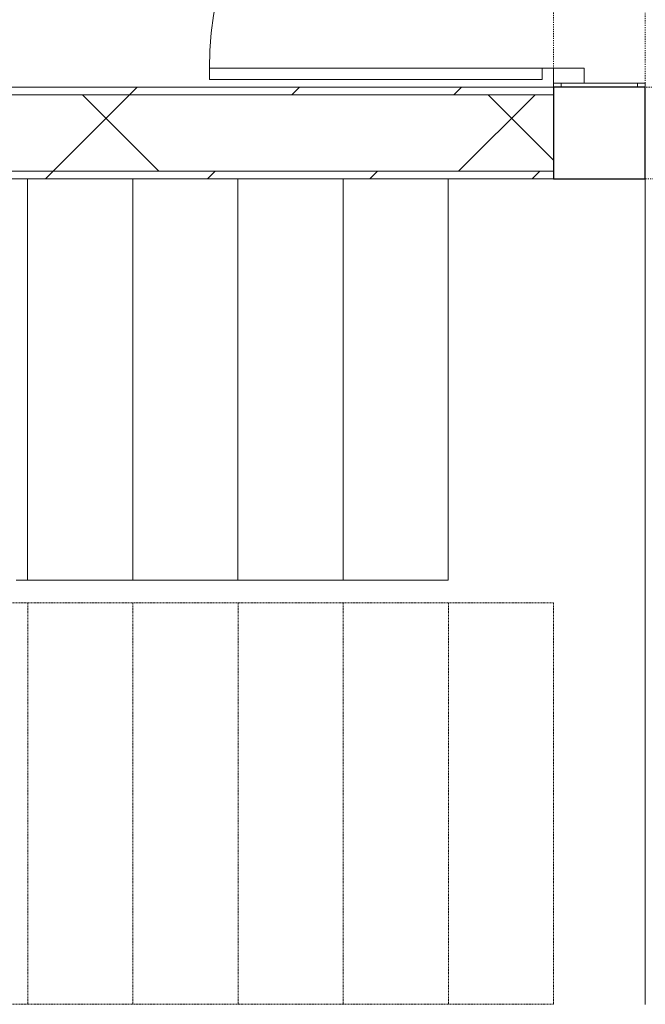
# Model space of a CAD drawing. Header units: centimetres. Extents: x 6036 to 22185, y 5782 to 11383.
# Tile 97 of 183: x 11333 to 11497, y 10534 to 10792. Entities that reach past the tile are written whole.
import ezdxf

# ---------------------------------------------------------------- set-up
doc = ezdxf.new("R2010")
doc.units = ezdxf.units.CM
doc.linetypes.add('Dash', pattern=[0.6, 0.3, -0.3])
doc.linetypes.add('Overhead', pattern=[0.396875, 0.238125, -0.15875])
for name, color, linetype, lineweight in [('A-COLS', 52, 'Continuous', 9), ('A-COLS-HDLN', 52, 'Dash', 9), ('A-DOOR', 31, 'Continuous', 9), ('A-DOOR-FRAM', 31, 'Continuous', 9), ('A-DOOR-OPNG', 31, 'Continuous', 9), ('A-FLOR', 192, 'Continuous', 9), ('A-WALL', 113, 'Continuous', 9), ('A-WALL-FNSH', 113, 'Continuous', 25), ('A-WALL-PATT', 111, 'Continuous', 25), ('S-STRS', 31, 'Continuous', 9), ('S-STRS-MBND', 31, 'Overhead', 9)]:
    doc.layers.add(name, color=color, linetype=linetype, lineweight=lineweight)
pattern_1 = [(45, (5468.8, 0), (-21.2132, 21.2132), [])]
pattern_2 = [(45, (5468.8, 0), (-53.033, 53.033), []), (135, (5468.8, 0), (-53.033, -53.033), [])]

# ---------------------------------------------------------------- blocks, each defined once
blk = doc.blocks.new('GEMO_WregaPodstawowaDrewno - GEMO_WregaPodstawowaDrewno-5875956-7-01 ZestMeble')
at = {"layer": 'A-COLS-HDLN', "color": 254}
for p, q in [((-12, 391.15), (-12, -391.15)), ((12, -391.15), (12, 391.15))]:
    blk.add_line(p, q, dxfattribs=at)
blk = doc.blocks.new('GEMO_WregaKoncowa - GEMO_WregaKoncowa-8254490-7-01 ZestMeble')
at = {"layer": 'A-COLS-HDLN', "color": 254}
for p, q in [((-12, 0), (-12, 103.31)), ((12, 103.31), (12, 0))]:
    blk.add_line(p, q, dxfattribs=at)
blk = doc.blocks.new('DOOR_Drzwi-1S_P1 - C13-D_Drzwi_90x200_-8233002-7-01 ZestMeble')
at = {"layer": 'A-DOOR'}
for p, q in [((45, -12), (45, -102)), ((48, -15), (45, -15)), ((48, -15), (48, -102)), ((48, -102), (45, -102))]:
    blk.add_line(p, q, dxfattribs=at)
at = {"layer": 'A-DOOR-FRAM'}
for p, q in [((-45, -4), (-49, -4)), ((-49, -4), (-49, -12)), ((-45, -12), (-45, -4)), ((49, -4), (45, -4)), ((45, -4), (45, -12)), ((49, -12), (49, -4)), ((-49, -12), (-45, -12)), ((45, -12), (49, -12))]:
    blk.add_line(p, q, dxfattribs=at)
at = {"layer": 'A-DOOR-OPNG'}
blk.add_arc((45, -12), 90, 180, 270, dxfattribs=at)

msp = doc.modelspace()

# ---------------------------------------------------------------- hatches: boundary and pattern name
at = {"layer": 'A-COLS'}
h = msp.add_hatch(dxfattribs=at)
h.set_pattern_fill('FP_35', color=256, style=0, pattern_type=2)
h.set_pattern_definition([(45, (5468.8, 0), (-33.67596, 33.67596), [])])
h.paths.add_polyline_path([(12083.83, 10749.89), (12083.83, 10773.89), (12037.65, 10773.89), (12037.65, 10749.89), (12066.9, 10749.89)])
h.paths.add_polyline_path([(11664.56, 10749.89), (11664.56, 10773.89), (11640.56, 10773.89), (11640.56, 10749.89)])
h.paths.add_polyline_path([(11496.56, 10749.89), (11496.56, 10773.89), (11472.56, 10773.89), (11472.56, 10749.89)])
h.paths.add_polyline_path([(11078.7, 10749.89), (11099.47, 10749.89), (11099.47, 10773.89), (11053.28, 10773.89), (11053.28, 10749.89), (11054, 10749.89)])
at = {"layer": 'A-WALL-PATT', "lineweight": 9}
h = msp.add_hatch(dxfattribs=at)
h.set_pattern_fill('FP_13', color=256, style=0, pattern_type=2)
h.set_pattern_definition(pattern_1)
h.paths.add_polyline_path([(11472.56, 10773.89), (11474.56, 10773.89), (11474.56, 10774.89), (11472.56, 10774.89)])
h.paths.add_polyline_path([(11472.56, 10872.89), (11474.56, 10872.89), (11474.56, 10955.14), (11472.56, 10955.14), (11472.56, 10889.15)])
h = msp.add_hatch(dxfattribs=at)
h.set_pattern_fill('FP_14', color=256, style=0, pattern_type=2)
h.set_pattern_definition(pattern_2)
h.paths.add_polyline_path([(11494.56, 10773.89), (11494.56, 10774.89), (11474.56, 10774.89), (11474.56, 10773.89)])
h.paths.add_polyline_path([(11474.56, 10872.89), (11494.56, 10872.89), (11494.56, 10955.14), (11474.56, 10955.14), (11474.56, 10889.15)])
h = msp.add_hatch(dxfattribs=at)
h.set_pattern_fill('FP_13', color=256, style=0, pattern_type=2)
h.set_pattern_definition(pattern_1)
h.paths.add_polyline_path([(11494.56, 10773.89), (11496.56, 10773.89), (11496.56, 10774.89), (11494.56, 10774.89)])
h.paths.add_polyline_path([(11496.56, 10872.89), (11496.56, 10955.14), (11494.56, 10955.14), (11494.56, 10872.89)])
h = msp.add_hatch(dxfattribs=at)
h.set_pattern_fill('FP_13', color=256, style=0, pattern_type=2)
h.set_pattern_definition(pattern_1)
h.paths.add_polyline_path([(11472.56, 10771.89), (11472.56, 10773.89), (11099.47, 10773.89), (11099.47, 10771.89), (11449.28, 10771.89)])
h = msp.add_hatch(dxfattribs=at)
h.set_pattern_fill('FP_14', color=256, style=0, pattern_type=2)
h.set_pattern_definition(pattern_2)
h.paths.add_polyline_path([(11472.56, 10751.89), (11472.56, 10771.89), (11099.47, 10771.89), (11099.47, 10751.89), (11399.87, 10751.89)])
h = msp.add_hatch(dxfattribs=at)
h.set_pattern_fill('FP_13', color=256, style=0, pattern_type=2)
h.set_pattern_definition(pattern_1)
h.paths.add_polyline_path([(11472.56, 10749.89), (11472.56, 10751.89), (11099.47, 10751.89), (11099.47, 10749.89), (11399.87, 10749.89)])

# ---------------------------------------------------------------- linework, layer by layer
at = {"layer": 'A-COLS', "lineweight": 25}
for p, q in [((11496.56, 10773.89), (11472.56, 10773.89)), ((11472.56, 10773.89), (11472.56, 10749.89)), ((11496.56, 10749.89), (11496.56, 10773.89)), ((11472.56, 10749.89), (11496.56, 10749.89))]:
    msp.add_line(p, q, dxfattribs=at)
at = {"layer": 'A-FLOR'}
msp.add_line((11496.56, 10749.89), (11496.56, 10533.89), dxfattribs=at)
at = {"layer": 'A-WALL', "color": 9, "lineweight": 18}
for p, q in [((11494.56, 10774.89), (11474.56, 10774.89)), ((11474.56, 10773.89), (11474.56, 10774.89)), ((11474.56, 10773.89), (11494.56, 10773.89)), ((11494.56, 10773.89), (11494.56, 10774.89)), ((11099.47, 10771.89), (11472.56, 10771.89)), ((11472.56, 10751.89), (11472.56, 10771.89)), ((11099.47, 10751.89), (11472.56, 10751.89))]:
    msp.add_line(p, q, dxfattribs=at)
at = {"layer": 'A-WALL-FNSH', "color": 253, "lineweight": 9}
for p, q in [((11472.56, 10773.89), (11099.47, 10773.89)), ((11472.56, 10774.89), (11472.56, 10773.89)), ((11474.56, 10774.89), (11472.56, 10774.89)), ((11472.56, 10773.89), (11474.56, 10773.89)), ((11472.56, 10771.89), (11472.56, 10773.89)), ((11496.56, 10774.89), (11494.56, 10774.89)), ((11494.56, 10773.89), (11496.56, 10773.89)), ((11496.56, 10773.89), (11496.56, 10774.89)), ((11472.56, 10749.89), (11472.56, 10751.89)), ((11099.47, 10749.89), (11472.56, 10749.89))]:
    msp.add_line(p, q, dxfattribs=at)
at = {"layer": 'S-STRS', "linetype": 'Overhead'}
for p, q in [((11335.02, 10644.89), (11335.02, 10749.89)), ((11362.52, 10644.89), (11362.52, 10749.89)), ((11390.02, 10644.89), (11390.02, 10749.89)), ((11417.52, 10644.89), (11417.52, 10749.89)), ((11445.02, 10644.89), (11445.02, 10749.89))]:
    msp.add_line(p, q, dxfattribs=at)
at = {"layer": 'S-STRS'}
for p, q in [((11335.02, 10644.89), (11335.02, 10749.89)), ((11362.52, 10644.89), (11362.52, 10749.89)), ((11390.02, 10644.89), (11390.02, 10749.89)), ((11417.52, 10644.89), (11417.52, 10749.89)), ((11445.02, 10644.89), (11445.02, 10749.89)), ((11335.02, 10644.89), (11332, 10644.89)), ((11362.52, 10644.89), (11335.02, 10644.89)), ((11390.02, 10644.89), (11362.52, 10644.89)), ((11417.52, 10644.89), (11390.02, 10644.89)), ((11445.02, 10644.89), (11417.52, 10644.89))]:
    msp.add_line(p, q, dxfattribs=at)
at = {"layer": 'S-STRS-MBND'}
for p, q in [((11252.57, 10638.95), (11472.57, 10638.95)), ((11335.07, 10638.95), (11335.07, 10533.95)), ((11362.57, 10638.95), (11362.57, 10533.95)), ((11390.07, 10638.95), (11390.07, 10533.95)), ((11417.57, 10638.95), (11417.57, 10533.95)), ((11445.07, 10638.95), (11445.07, 10533.95)), ((11472.57, 10638.95), (11472.57, 10533.95)), ((11252.57, 10533.95), (11472.57, 10533.95))]:
    msp.add_line(p, q, dxfattribs=at)

# ---------------------------------------------------------------- block references
at = {"layer": 'A-COLS-HDLN', "color": 254}
msp.add_blockref('GEMO_WregaKoncowa - GEMO_WregaKoncowa-8254490-7-01 ZestMeble', (11484.56, 10773.89), dxfattribs=at)
at = {"layer": 'A-COLS-HDLN', "color": 254, "rotation": 269.9999999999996}
msp.add_blockref('GEMO_WregaPodstawowaDrewno - GEMO_WregaPodstawowaDrewno-5875956-7-01 ZestMeble', (11568.56, 10761.89), dxfattribs=at)
at = {"layer": 'A-DOOR', "rotation": 270}
msp.add_blockref('DOOR_Drzwi-1S_P1 - C13-D_Drzwi_90x200_-8233002-7-01 ZestMeble', (11484.56, 10823.89), dxfattribs=at)

doc.saveas('drawing.dxf')
